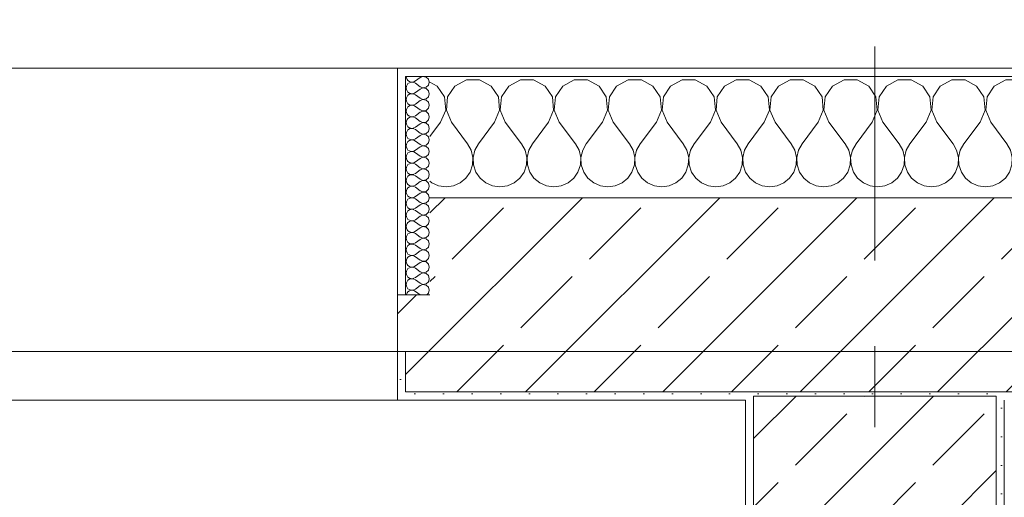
# Model space of a CAD drawing. Header units: metres. Extents: x -3.6 to 84.5, y -11 to 16.8.
# Tile 144 of 256: x 28.3 to 29.5, y 13.3 to 13.9. Entities that reach past the tile are written whole.
import ezdxf

# ---------------------------------------------------------------- set-up
doc = ezdxf.new("R2010")
doc.units = ezdxf.units.M
doc.header["$MEASUREMENT"] = 0
doc.linetypes.add('Strichlinie doppelt', pattern=[0.546806, 0.264583, -0.105833, 0.070556, -0.105833])
for name, color, linetype in [('451 - Universal.Achsen Raster', 7, 'Continuous'), ('604 - Struktur.Wand Aussen', 7, 'Continuous'), ('607 - Struktur.Stütze', 7, 'Continuous'), ('653 - Abdeckung.TB Verkofferung', 7, 'Continuous')]:
    doc.layers.add(name, color=color, linetype=linetype)
pattern_1 = [(45, (0, 0), (-0.0848528, 0.0848528), []), (45, (-0.04243, 0.04243), (-0.0848528, 0.0848528), [0.09, -0.03])]
pattern_2 = [(45, (0, 0), (-0.01767767, 0.01767767), [0, -0.025])]
pattern_3 = [(0, (0, 0), (0, 0.08660254), [0, -0.05]), (0, (0.025, 0.0433), (0, 0.08660254), [0, -0.05])]

# ---------------------------------------------------------------- blocks, each defined once
blk = doc.blocks.new('*X40')
at = {"layer": '604 - Struktur.Wand Aussen', "color": 7, "linetype": 'Continuous', "lineweight": 5}
for p, q in [((28.7891, 13.833), (28.78, 13.8379)), ((28.8252, 13.8407), (28.8109, 13.833)), ((28.8415, 13.8407), (28.8252, 13.8407)), ((28.8558, 13.833), (28.8415, 13.8407)), ((28.8919, 13.8407), (28.8776, 13.833)), ((28.9081, 13.8407), (28.8919, 13.8407)), ((28.9224, 13.833), (28.9081, 13.8407)), ((28.9585, 13.8407), (28.9442, 13.833)), ((28.9748, 13.8407), (28.9585, 13.8407)), ((28.9891, 13.833), (28.9748, 13.8407)), ((29.0252, 13.8407), (29.0109, 13.833)), ((29.0415, 13.8407), (29.0252, 13.8407)), ((29.0558, 13.833), (29.0415, 13.8407)), ((29.0919, 13.8407), (29.0776, 13.833)), ((29.1081, 13.8407), (29.0919, 13.8407)), ((29.1224, 13.833), (29.1081, 13.8407)), ((29.1585, 13.8407), (29.1442, 13.833)), ((29.1748, 13.8407), (29.1585, 13.8407)), ((29.1891, 13.833), (29.1748, 13.8407)), ((29.2252, 13.8407), (29.2109, 13.833)), ((29.2415, 13.8407), (29.2252, 13.8407)), ((29.2558, 13.833), (29.2415, 13.8407)), ((29.2919, 13.8407), (29.2776, 13.833)), ((29.3081, 13.8407), (29.2919, 13.8407)), ((29.3224, 13.833), (29.3081, 13.8407)), ((29.3585, 13.8407), (29.3442, 13.833)), ((29.3748, 13.8407), (29.3585, 13.8407)), ((29.3891, 13.833), (29.3748, 13.8407)), ((29.4252, 13.8407), (29.4109, 13.833)), ((29.4415, 13.8407), (29.4252, 13.8407)), ((29.4558, 13.833), (29.4415, 13.8407)), ((29.4919, 13.8407), (29.4776, 13.833)), ((29.5081, 13.8407), (29.4919, 13.8407)), ((29.5224, 13.833), (29.5081, 13.8407)), ((29.5585, 13.8407), (29.5442, 13.833)), ((29.5748, 13.8407), (29.5585, 13.8407)), ((29.5891, 13.833), (29.5748, 13.8407)), ((29.6252, 13.8407), (29.6109, 13.833)), ((29.6415, 13.8407), (29.6252, 13.8407)), ((29.6558, 13.833), (29.6415, 13.8407)), ((29.6919, 13.8407), (29.6776, 13.833)), ((29.7081, 13.8407), (29.6919, 13.8407)), ((29.7224, 13.833), (29.7081, 13.8407)), ((29.7585, 13.8407), (29.7442, 13.833)), ((29.7748, 13.8407), (29.7585, 13.8407)), ((29.7891, 13.833), (29.7748, 13.8407)), ((29.8252, 13.8407), (29.8109, 13.833)), ((29.8415, 13.8407), (29.8252, 13.8407)), ((29.8558, 13.833), (29.8415, 13.8407)), ((29.8919, 13.8407), (29.8776, 13.833)), ((29.9, 13.8407), (29.8919, 13.8407)), ((28.7981, 13.8195), (28.7891, 13.833)), ((28.8109, 13.833), (28.8019, 13.8195)), ((28.8648, 13.8195), (28.8558, 13.833)), ((28.8776, 13.833), (28.8686, 13.8195)), ((28.9314, 13.8195), (28.9224, 13.833)), ((28.9442, 13.833), (28.9352, 13.8195)), ((28.9981, 13.8195), (28.9891, 13.833)), ((29.0109, 13.833), (29.0019, 13.8195)), ((29.0648, 13.8195), (29.0558, 13.833)), ((29.0776, 13.833), (29.0686, 13.8195)), ((29.1314, 13.8195), (29.1224, 13.833)), ((29.1442, 13.833), (29.1352, 13.8195)), ((29.1981, 13.8195), (29.1891, 13.833)), ((29.2109, 13.833), (29.2019, 13.8195)), ((29.2648, 13.8195), (29.2558, 13.833)), ((29.2776, 13.833), (29.2686, 13.8195)), ((29.3314, 13.8195), (29.3224, 13.833)), ((29.3442, 13.833), (29.3352, 13.8195)), ((29.3981, 13.8195), (29.3891, 13.833)), ((29.4109, 13.833), (29.4019, 13.8195)), ((29.4648, 13.8195), (29.4558, 13.833)), ((29.4776, 13.833), (29.4686, 13.8195)), ((29.5314, 13.8195), (29.5224, 13.833)), ((29.5442, 13.833), (29.5352, 13.8195)), ((29.5981, 13.8195), (29.5891, 13.833)), ((29.6109, 13.833), (29.6019, 13.8195)), ((29.6648, 13.8195), (29.6558, 13.833)), ((29.6776, 13.833), (29.6686, 13.8195)), ((29.7314, 13.8195), (29.7224, 13.833)), ((29.7442, 13.833), (29.7352, 13.8195)), ((29.7981, 13.8195), (29.7891, 13.833)), ((29.8109, 13.833), (29.8019, 13.8195)), ((29.8648, 13.8195), (29.8558, 13.833)), ((29.8776, 13.833), (29.8686, 13.8195)), ((28.7996, 13.8033), (28.7981, 13.8195)), ((28.8019, 13.8195), (28.8004, 13.8033)), ((28.8663, 13.8033), (28.8648, 13.8195)), ((28.8686, 13.8195), (28.867, 13.8033)), ((28.933, 13.8033), (28.9314, 13.8195)), ((28.9352, 13.8195), (28.9337, 13.8033)), ((28.9996, 13.8033), (28.9981, 13.8195)), ((29.0019, 13.8195), (29.0004, 13.8033)), ((29.0663, 13.8033), (29.0648, 13.8195)), ((29.0686, 13.8195), (29.067, 13.8033)), ((29.133, 13.8033), (29.1314, 13.8195)), ((29.1352, 13.8195), (29.1337, 13.8033)), ((29.1996, 13.8033), (29.1981, 13.8195)), ((29.2019, 13.8195), (29.2004, 13.8033)), ((29.2663, 13.8033), (29.2648, 13.8195)), ((29.2686, 13.8195), (29.267, 13.8033)), ((29.333, 13.8033), (29.3314, 13.8195)), ((29.3352, 13.8195), (29.3337, 13.8033)), ((29.3996, 13.8033), (29.3981, 13.8195)), ((29.4019, 13.8195), (29.4004, 13.8033)), ((29.4663, 13.8033), (29.4648, 13.8195)), ((29.4686, 13.8195), (29.467, 13.8033)), ((29.533, 13.8033), (29.5314, 13.8195)), ((29.5352, 13.8195), (29.5337, 13.8033)), ((29.5996, 13.8033), (29.5981, 13.8195)), ((29.6019, 13.8195), (29.6004, 13.8033)), ((29.6663, 13.8033), (29.6648, 13.8195)), ((29.6686, 13.8195), (29.667, 13.8033)), ((29.733, 13.8033), (29.7314, 13.8195)), ((29.7352, 13.8195), (29.7337, 13.8033)), ((29.7996, 13.8033), (29.7981, 13.8195)), ((29.8019, 13.8195), (29.8004, 13.8033)), ((29.8663, 13.8033), (29.8648, 13.8195)), ((29.8686, 13.8195), (29.867, 13.8033)), ((28.7933, 13.7883), (28.7996, 13.8033)), ((28.8004, 13.8033), (28.8067, 13.7883)), ((28.86, 13.7883), (28.8663, 13.8033)), ((28.867, 13.8033), (28.8733, 13.7883)), ((28.9267, 13.7883), (28.933, 13.8033)), ((28.9337, 13.8033), (28.94, 13.7883)), ((28.9933, 13.7883), (28.9996, 13.8033)), ((29.0004, 13.8033), (29.0067, 13.7883)), ((29.06, 13.7883), (29.0663, 13.8033)), ((29.067, 13.8033), (29.0733, 13.7883)), ((29.1267, 13.7883), (29.133, 13.8033)), ((29.1337, 13.8033), (29.14, 13.7883)), ((29.1933, 13.7883), (29.1996, 13.8033)), ((29.2004, 13.8033), (29.2067, 13.7883)), ((29.26, 13.7883), (29.2663, 13.8033)), ((29.267, 13.8033), (29.2733, 13.7883)), ((29.3267, 13.7883), (29.333, 13.8033)), ((29.3337, 13.8033), (29.34, 13.7883)), ((29.3933, 13.7883), (29.3996, 13.8033)), ((29.4004, 13.8033), (29.4067, 13.7883)), ((29.46, 13.7883), (29.4663, 13.8033)), ((29.467, 13.8033), (29.4733, 13.7883)), ((29.5267, 13.7883), (29.533, 13.8033)), ((29.5337, 13.8033), (29.54, 13.7883)), ((29.5933, 13.7883), (29.5996, 13.8033)), ((29.6004, 13.8033), (29.6067, 13.7883)), ((29.66, 13.7883), (29.6663, 13.8033)), ((29.667, 13.8033), (29.6733, 13.7883)), ((29.7267, 13.7883), (29.733, 13.8033)), ((29.7337, 13.8033), (29.74, 13.7883)), ((29.7933, 13.7883), (29.7996, 13.8033)), ((29.8004, 13.8033), (29.8067, 13.7883)), ((29.86, 13.7883), (29.8663, 13.8033)), ((29.867, 13.8033), (29.8733, 13.7883)), ((28.7933, 13.7883), (28.78, 13.7706)), ((28.8067, 13.7883), (28.8267, 13.7617)), ((28.86, 13.7883), (28.84, 13.7617)), ((28.8733, 13.7883), (28.8933, 13.7617)), ((28.9267, 13.7883), (28.9067, 13.7617)), ((28.94, 13.7883), (28.96, 13.7617)), ((28.9933, 13.7883), (28.9733, 13.7617)), ((29.0067, 13.7883), (29.0267, 13.7617)), ((29.06, 13.7883), (29.04, 13.7617)), ((29.0733, 13.7883), (29.0933, 13.7617)), ((29.1267, 13.7883), (29.1067, 13.7617)), ((29.14, 13.7883), (29.16, 13.7617)), ((29.1933, 13.7883), (29.1733, 13.7617)), ((29.2067, 13.7883), (29.2267, 13.7617)), ((29.26, 13.7883), (29.24, 13.7617)), ((29.2733, 13.7883), (29.2933, 13.7617)), ((29.3267, 13.7883), (29.3067, 13.7617)), ((29.34, 13.7883), (29.36, 13.7617)), ((29.3933, 13.7883), (29.3733, 13.7617)), ((29.4067, 13.7883), (29.4267, 13.7617)), ((29.46, 13.7883), (29.44, 13.7617)), ((29.4733, 13.7883), (29.4933, 13.7617)), ((29.5267, 13.7883), (29.5067, 13.7617)), ((29.54, 13.7883), (29.56, 13.7617)), ((29.5933, 13.7883), (29.5733, 13.7617)), ((29.6067, 13.7883), (29.6267, 13.7617)), ((29.66, 13.7883), (29.64, 13.7617)), ((29.6733, 13.7883), (29.6933, 13.7617)), ((29.7267, 13.7883), (29.7067, 13.7617)), ((29.74, 13.7883), (29.76, 13.7617)), ((29.7933, 13.7883), (29.7733, 13.7617)), ((29.8067, 13.7883), (29.8267, 13.7617)), ((29.86, 13.7883), (29.84, 13.7617)), ((29.8733, 13.7883), (29.8933, 13.7617)), ((28.8311, 13.7536), (28.8267, 13.7617)), ((28.8332, 13.7447), (28.8311, 13.7536)), ((28.8355, 13.7536), (28.8335, 13.7447)), ((28.84, 13.7617), (28.8355, 13.7536)), ((28.8978, 13.7536), (28.8933, 13.7617)), ((28.8999, 13.7447), (28.8978, 13.7536)), ((28.9022, 13.7536), (28.9001, 13.7447)), ((28.9067, 13.7617), (28.9022, 13.7536)), ((28.9645, 13.7536), (28.96, 13.7617)), ((28.9665, 13.7447), (28.9645, 13.7536)), ((28.9689, 13.7536), (28.9668, 13.7447)), ((28.9733, 13.7617), (28.9689, 13.7536)), ((29.0311, 13.7536), (29.0267, 13.7617)), ((29.0332, 13.7447), (29.0311, 13.7536)), ((29.0355, 13.7536), (29.0335, 13.7447)), ((29.04, 13.7617), (29.0355, 13.7536)), ((29.0978, 13.7536), (29.0933, 13.7617)), ((29.0999, 13.7447), (29.0978, 13.7536)), ((29.1022, 13.7536), (29.1001, 13.7447)), ((29.1067, 13.7617), (29.1022, 13.7536)), ((29.1645, 13.7536), (29.16, 13.7617)), ((29.1665, 13.7447), (29.1645, 13.7536)), ((29.1689, 13.7536), (29.1668, 13.7447)), ((29.1733, 13.7617), (29.1689, 13.7536)), ((29.2311, 13.7536), (29.2267, 13.7617)), ((29.2332, 13.7447), (29.2311, 13.7536)), ((29.2355, 13.7536), (29.2335, 13.7447)), ((29.24, 13.7617), (29.2355, 13.7536)), ((29.2978, 13.7536), (29.2933, 13.7617)), ((29.2999, 13.7447), (29.2978, 13.7536)), ((29.3022, 13.7536), (29.3001, 13.7447)), ((29.3067, 13.7617), (29.3022, 13.7536)), ((29.3645, 13.7536), (29.36, 13.7617)), ((29.3665, 13.7447), (29.3645, 13.7536)), ((29.3689, 13.7536), (29.3668, 13.7447)), ((29.3733, 13.7617), (29.3689, 13.7536)), ((29.4311, 13.7536), (29.4267, 13.7617)), ((29.4332, 13.7447), (29.4311, 13.7536)), ((29.4355, 13.7536), (29.4335, 13.7447)), ((29.44, 13.7617), (29.4355, 13.7536)), ((29.4978, 13.7536), (29.4933, 13.7617)), ((29.4999, 13.7447), (29.4978, 13.7536)), ((29.5022, 13.7536), (29.5001, 13.7447)), ((29.5067, 13.7617), (29.5022, 13.7536)), ((29.5645, 13.7536), (29.56, 13.7617)), ((29.5665, 13.7447), (29.5645, 13.7536)), ((29.5689, 13.7536), (29.5668, 13.7447)), ((29.5733, 13.7617), (29.5689, 13.7536)), ((29.6311, 13.7536), (29.6267, 13.7617)), ((29.6332, 13.7447), (29.6311, 13.7536)), ((29.6355, 13.7536), (29.6335, 13.7447)), ((29.64, 13.7617), (29.6355, 13.7536)), ((29.6978, 13.7536), (29.6933, 13.7617)), ((29.6999, 13.7447), (29.6978, 13.7536)), ((29.7022, 13.7536), (29.7001, 13.7447)), ((29.7067, 13.7617), (29.7022, 13.7536)), ((29.7645, 13.7536), (29.76, 13.7617)), ((29.7665, 13.7447), (29.7645, 13.7536)), ((29.7689, 13.7536), (29.7668, 13.7447)), ((29.7733, 13.7617), (29.7689, 13.7536)), ((29.8311, 13.7536), (29.8267, 13.7617)), ((29.8332, 13.7447), (29.8311, 13.7536)), ((29.8355, 13.7536), (29.8335, 13.7447)), ((29.84, 13.7617), (29.8355, 13.7536)), ((29.8978, 13.7536), (29.8933, 13.7617)), ((29.8999, 13.7447), (29.8978, 13.7536)), ((28.8328, 13.7355), (28.8332, 13.7447)), ((28.8335, 13.7447), (28.8339, 13.7355)), ((28.8994, 13.7355), (28.8999, 13.7447)), ((28.9001, 13.7447), (28.9006, 13.7355)), ((28.9661, 13.7355), (28.9665, 13.7447)), ((28.9668, 13.7447), (28.9672, 13.7355)), ((29.0328, 13.7355), (29.0332, 13.7447)), ((29.0335, 13.7447), (29.0339, 13.7355)), ((29.0994, 13.7355), (29.0999, 13.7447)), ((29.1001, 13.7447), (29.1006, 13.7355)), ((29.1661, 13.7355), (29.1665, 13.7447)), ((29.1668, 13.7447), (29.1672, 13.7355)), ((29.2328, 13.7355), (29.2332, 13.7447)), ((29.2335, 13.7447), (29.2339, 13.7355)), ((29.2994, 13.7355), (29.2999, 13.7447)), ((29.3001, 13.7447), (29.3006, 13.7355)), ((29.3661, 13.7355), (29.3665, 13.7447)), ((29.3668, 13.7447), (29.3672, 13.7355)), ((29.4328, 13.7355), (29.4332, 13.7447)), ((29.4335, 13.7447), (29.4339, 13.7355)), ((29.4994, 13.7355), (29.4999, 13.7447)), ((29.5001, 13.7447), (29.5006, 13.7355)), ((29.5661, 13.7355), (29.5665, 13.7447)), ((29.5668, 13.7447), (29.5672, 13.7355)), ((29.6328, 13.7355), (29.6332, 13.7447)), ((29.6335, 13.7447), (29.6339, 13.7355)), ((29.6994, 13.7355), (29.6999, 13.7447)), ((29.7001, 13.7447), (29.7006, 13.7355)), ((29.7661, 13.7355), (29.7665, 13.7447)), ((29.7668, 13.7447), (29.7672, 13.7355)), ((29.8328, 13.7355), (29.8332, 13.7447)), ((29.8335, 13.7447), (29.8339, 13.7355)), ((29.8994, 13.7355), (29.8999, 13.7447)), ((28.8246, 13.7192), (28.8298, 13.7268)), ((28.8298, 13.7268), (28.8328, 13.7355)), ((28.8339, 13.7355), (28.8369, 13.7268)), ((28.8369, 13.7268), (28.8421, 13.7192)), ((28.8913, 13.7192), (28.8965, 13.7268)), ((28.8965, 13.7268), (28.8994, 13.7355)), ((28.9006, 13.7355), (28.9035, 13.7268)), ((28.9035, 13.7268), (28.9087, 13.7192)), ((28.9579, 13.7192), (28.9631, 13.7268)), ((28.9631, 13.7268), (28.9661, 13.7355)), ((28.9672, 13.7355), (28.9702, 13.7268)), ((28.9702, 13.7268), (28.9754, 13.7192)), ((29.0246, 13.7192), (29.0298, 13.7268)), ((29.0298, 13.7268), (29.0328, 13.7355)), ((29.0339, 13.7355), (29.0369, 13.7268)), ((29.0369, 13.7268), (29.0421, 13.7192)), ((29.0913, 13.7192), (29.0965, 13.7268)), ((29.0965, 13.7268), (29.0994, 13.7355)), ((29.1006, 13.7355), (29.1035, 13.7268)), ((29.1035, 13.7268), (29.1087, 13.7192)), ((29.1579, 13.7192), (29.1631, 13.7268)), ((29.1631, 13.7268), (29.1661, 13.7355)), ((29.1672, 13.7355), (29.1702, 13.7268)), ((29.1702, 13.7268), (29.1754, 13.7192)), ((29.2246, 13.7192), (29.2298, 13.7268)), ((29.2298, 13.7268), (29.2328, 13.7355)), ((29.2339, 13.7355), (29.2369, 13.7268)), ((29.2369, 13.7268), (29.2421, 13.7192)), ((29.2913, 13.7192), (29.2965, 13.7268)), ((29.2965, 13.7268), (29.2994, 13.7355)), ((29.3006, 13.7355), (29.3035, 13.7268)), ((29.3035, 13.7268), (29.3087, 13.7192)), ((29.3579, 13.7192), (29.3631, 13.7268)), ((29.3631, 13.7268), (29.3661, 13.7355)), ((29.3672, 13.7355), (29.3702, 13.7268)), ((29.3702, 13.7268), (29.3754, 13.7192)), ((29.4246, 13.7192), (29.4298, 13.7268)), ((29.4298, 13.7268), (29.4328, 13.7355)), ((29.4339, 13.7355), (29.4369, 13.7268)), ((29.4369, 13.7268), (29.4421, 13.7192)), ((29.4913, 13.7192), (29.4965, 13.7268)), ((29.4965, 13.7268), (29.4994, 13.7355)), ((29.5006, 13.7355), (29.5035, 13.7268)), ((29.5035, 13.7268), (29.5087, 13.7192)), ((29.5579, 13.7192), (29.5631, 13.7268)), ((29.5631, 13.7268), (29.5661, 13.7355)), ((29.5672, 13.7355), (29.5702, 13.7268)), ((29.5702, 13.7268), (29.5754, 13.7192)), ((29.6246, 13.7192), (29.6298, 13.7268)), ((29.6298, 13.7268), (29.6328, 13.7355)), ((29.6339, 13.7355), (29.6369, 13.7268)), ((29.6369, 13.7268), (29.6421, 13.7192)), ((29.6913, 13.7192), (29.6965, 13.7268)), ((29.6965, 13.7268), (29.6994, 13.7355)), ((29.7006, 13.7355), (29.7035, 13.7268)), ((29.7035, 13.7268), (29.7087, 13.7192)), ((29.7579, 13.7192), (29.7631, 13.7268)), ((29.7631, 13.7268), (29.7661, 13.7355)), ((29.7672, 13.7355), (29.7702, 13.7268)), ((29.7702, 13.7268), (29.7754, 13.7192)), ((29.8246, 13.7192), (29.8298, 13.7268)), ((29.8298, 13.7268), (29.8328, 13.7355)), ((29.8339, 13.7355), (29.8369, 13.7268)), ((29.8369, 13.7268), (29.8421, 13.7192)), ((29.8913, 13.7192), (29.8965, 13.7268)), ((29.8965, 13.7268), (29.8994, 13.7355)), ((28.78, 13.7154), (28.7825, 13.7133)), ((28.8175, 13.7133), (28.8246, 13.7192)), ((28.8421, 13.7192), (28.8491, 13.7133)), ((28.8842, 13.7133), (28.8913, 13.7192)), ((28.9087, 13.7192), (28.9158, 13.7133)), ((28.9509, 13.7133), (28.9579, 13.7192)), ((28.9754, 13.7192), (28.9825, 13.7133)), ((29.0175, 13.7133), (29.0246, 13.7192)), ((29.0421, 13.7192), (29.0491, 13.7133)), ((29.0842, 13.7133), (29.0913, 13.7192)), ((29.1087, 13.7192), (29.1158, 13.7133)), ((29.1509, 13.7133), (29.1579, 13.7192)), ((29.1754, 13.7192), (29.1825, 13.7133)), ((29.2175, 13.7133), (29.2246, 13.7192)), ((29.2421, 13.7192), (29.2491, 13.7133)), ((29.2842, 13.7133), (29.2913, 13.7192)), ((29.3087, 13.7192), (29.3158, 13.7133)), ((29.3509, 13.7133), (29.3579, 13.7192)), ((29.3754, 13.7192), (29.3825, 13.7133)), ((29.4175, 13.7133), (29.4246, 13.7192)), ((29.4421, 13.7192), (29.4491, 13.7133)), ((29.4842, 13.7133), (29.4913, 13.7192)), ((29.5087, 13.7192), (29.5158, 13.7133)), ((29.5509, 13.7133), (29.5579, 13.7192)), ((29.5754, 13.7192), (29.5825, 13.7133)), ((29.6175, 13.7133), (29.6246, 13.7192)), ((29.6421, 13.7192), (29.6491, 13.7133)), ((29.6842, 13.7133), (29.6913, 13.7192)), ((29.7087, 13.7192), (29.7158, 13.7133)), ((29.7509, 13.7133), (29.7579, 13.7192)), ((29.7754, 13.7192), (29.7825, 13.7133)), ((29.8175, 13.7133), (29.8246, 13.7192)), ((29.8421, 13.7192), (29.8491, 13.7133)), ((29.8842, 13.7133), (29.8913, 13.7192)), ((28.7825, 13.7133), (28.7909, 13.7096)), ((28.7909, 13.7096), (28.8, 13.7083)), ((28.8, 13.7083), (28.8091, 13.7096)), ((28.8091, 13.7096), (28.8175, 13.7133)), ((28.8491, 13.7133), (28.8576, 13.7096)), ((28.8576, 13.7096), (28.8667, 13.7083)), ((28.8667, 13.7083), (28.8758, 13.7096)), ((28.8758, 13.7096), (28.8842, 13.7133)), ((28.9158, 13.7133), (28.9242, 13.7096)), ((28.9242, 13.7096), (28.9333, 13.7083)), ((28.9333, 13.7083), (28.9424, 13.7096)), ((28.9424, 13.7096), (28.9509, 13.7133)), ((28.9825, 13.7133), (28.9909, 13.7096)), ((28.9909, 13.7096), (29, 13.7083)), ((29, 13.7083), (29.0091, 13.7096)), ((29.0091, 13.7096), (29.0175, 13.7133)), ((29.0491, 13.7133), (29.0576, 13.7096)), ((29.0576, 13.7096), (29.0667, 13.7083)), ((29.0667, 13.7083), (29.0758, 13.7096)), ((29.0758, 13.7096), (29.0842, 13.7133)), ((29.1158, 13.7133), (29.1242, 13.7096)), ((29.1242, 13.7096), (29.1333, 13.7083)), ((29.1333, 13.7083), (29.1424, 13.7096)), ((29.1424, 13.7096), (29.1509, 13.7133)), ((29.1825, 13.7133), (29.1909, 13.7096)), ((29.1909, 13.7096), (29.2, 13.7083)), ((29.2, 13.7083), (29.2091, 13.7096)), ((29.2091, 13.7096), (29.2175, 13.7133)), ((29.2491, 13.7133), (29.2576, 13.7096)), ((29.2576, 13.7096), (29.2667, 13.7083)), ((29.2667, 13.7083), (29.2758, 13.7096)), ((29.2758, 13.7096), (29.2842, 13.7133)), ((29.3158, 13.7133), (29.3242, 13.7096)), ((29.3242, 13.7096), (29.3333, 13.7083)), ((29.3333, 13.7083), (29.3424, 13.7096)), ((29.3424, 13.7096), (29.3509, 13.7133)), ((29.3825, 13.7133), (29.3909, 13.7096)), ((29.3909, 13.7096), (29.4, 13.7083)), ((29.4, 13.7083), (29.4091, 13.7096)), ((29.4091, 13.7096), (29.4175, 13.7133)), ((29.4491, 13.7133), (29.4576, 13.7096)), ((29.4576, 13.7096), (29.4667, 13.7083)), ((29.4667, 13.7083), (29.4758, 13.7096)), ((29.4758, 13.7096), (29.4842, 13.7133)), ((29.5158, 13.7133), (29.5242, 13.7096)), ((29.5242, 13.7096), (29.5333, 13.7083)), ((29.5333, 13.7083), (29.5424, 13.7096)), ((29.5424, 13.7096), (29.5509, 13.7133)), ((29.5825, 13.7133), (29.5909, 13.7096)), ((29.5909, 13.7096), (29.6, 13.7083)), ((29.6, 13.7083), (29.6091, 13.7096)), ((29.6091, 13.7096), (29.6175, 13.7133)), ((29.6491, 13.7133), (29.6576, 13.7096)), ((29.6576, 13.7096), (29.6667, 13.7083)), ((29.6667, 13.7083), (29.6758, 13.7096)), ((29.6758, 13.7096), (29.6842, 13.7133)), ((29.7158, 13.7133), (29.7242, 13.7096)), ((29.7242, 13.7096), (29.7333, 13.7083)), ((29.7333, 13.7083), (29.7424, 13.7096)), ((29.7424, 13.7096), (29.7509, 13.7133)), ((29.7825, 13.7133), (29.7909, 13.7096)), ((29.7909, 13.7096), (29.8, 13.7083)), ((29.8, 13.7083), (29.8091, 13.7096)), ((29.8091, 13.7096), (29.8175, 13.7133)), ((29.8491, 13.7133), (29.8576, 13.7096)), ((29.8576, 13.7096), (29.8667, 13.7083)), ((29.8667, 13.7083), (29.8758, 13.7096)), ((29.8758, 13.7096), (29.8842, 13.7133))]:
    blk.add_line(p, q, dxfattribs=at)
blk = doc.blocks.new('*X62')
at = {"layer": '604 - Struktur.Wand Aussen', "color": 7, "linetype": 'Continuous', "lineweight": 5}
for p, q in [((28.7507, 13.845), (28.751, 13.843)), ((28.751, 13.843), (28.7518, 13.8412)), ((28.7518, 13.8412), (28.753, 13.8397)), ((28.753, 13.836), (28.7518, 13.8345)), ((28.753, 13.8397), (28.7547, 13.8386)), ((28.7547, 13.8371), (28.753, 13.836)), ((28.7547, 13.8386), (28.7565, 13.838)), ((28.7565, 13.8377), (28.7547, 13.8371)), ((28.7565, 13.838), (28.7585, 13.8379)), ((28.7585, 13.8378), (28.7565, 13.8377)), ((28.7585, 13.8379), (28.7604, 13.8383)), ((28.7604, 13.8374), (28.7585, 13.8378)), ((28.7604, 13.8383), (28.7621, 13.8393)), ((28.7621, 13.8364), (28.7604, 13.8374)), ((28.7679, 13.8436), (28.7621, 13.8393)), ((28.7679, 13.8321), (28.7621, 13.8364)), ((28.7715, 13.845), (28.7679, 13.8436)), ((28.7753, 13.8442), (28.7715, 13.845)), ((28.7782, 13.8416), (28.7753, 13.8442)), ((28.7793, 13.8379), (28.7782, 13.8416)), ((28.7782, 13.8341), (28.7793, 13.8379)), ((28.751, 13.8327), (28.7507, 13.8307)), ((28.7507, 13.8307), (28.751, 13.8288)), ((28.7518, 13.8345), (28.751, 13.8327)), ((28.751, 13.8288), (28.7518, 13.827)), ((28.7518, 13.827), (28.753, 13.8254)), ((28.753, 13.8254), (28.7547, 13.8243)), ((28.7547, 13.8243), (28.7565, 13.8237)), ((28.7585, 13.8236), (28.7604, 13.824)), ((28.7604, 13.824), (28.7621, 13.825)), ((28.7679, 13.8293), (28.7621, 13.825)), ((28.7679, 13.8321), (28.7715, 13.8307)), ((28.7715, 13.8307), (28.7679, 13.8293)), ((28.7715, 13.8307), (28.7753, 13.8315)), ((28.7753, 13.83), (28.7715, 13.8307)), ((28.7753, 13.8315), (28.7782, 13.8341)), ((28.7782, 13.8273), (28.7753, 13.83)), ((28.7793, 13.8236), (28.7782, 13.8273)), ((28.751, 13.8184), (28.7507, 13.8164)), ((28.7507, 13.8164), (28.751, 13.8145)), ((28.7518, 13.8202), (28.751, 13.8184)), ((28.751, 13.8145), (28.7518, 13.8127)), ((28.753, 13.8217), (28.7518, 13.8202)), ((28.7518, 13.8127), (28.753, 13.8112)), ((28.7547, 13.8228), (28.753, 13.8217)), ((28.7565, 13.8234), (28.7547, 13.8228)), ((28.7565, 13.8237), (28.7585, 13.8236)), ((28.7585, 13.8235), (28.7565, 13.8234)), ((28.7604, 13.8231), (28.7585, 13.8235)), ((28.7621, 13.8221), (28.7604, 13.8231)), ((28.7679, 13.8179), (28.7621, 13.8221)), ((28.7679, 13.815), (28.7621, 13.8107)), ((28.7679, 13.8179), (28.7715, 13.8165)), ((28.7715, 13.8164), (28.7679, 13.815)), ((28.7715, 13.8165), (28.7753, 13.8172)), ((28.7753, 13.8157), (28.7715, 13.8164)), ((28.7753, 13.8172), (28.7782, 13.8198)), ((28.7782, 13.813), (28.7753, 13.8157)), ((28.7782, 13.8198), (28.7793, 13.8236)), ((28.7793, 13.8093), (28.7782, 13.813)), ((28.751, 13.8041), (28.7507, 13.8021)), ((28.7507, 13.8021), (28.751, 13.8002)), ((28.7518, 13.8059), (28.751, 13.8041)), ((28.751, 13.8002), (28.7518, 13.7984)), ((28.753, 13.8074), (28.7518, 13.8059)), ((28.753, 13.8112), (28.7547, 13.81)), ((28.7547, 13.8085), (28.753, 13.8074)), ((28.7547, 13.81), (28.7565, 13.8094)), ((28.7565, 13.8092), (28.7547, 13.8085)), ((28.7565, 13.8094), (28.7585, 13.8093)), ((28.7585, 13.8093), (28.7565, 13.8092)), ((28.7585, 13.8093), (28.7604, 13.8098)), ((28.7604, 13.8088), (28.7585, 13.8093)), ((28.7604, 13.8098), (28.7621, 13.8107)), ((28.7621, 13.8079), (28.7604, 13.8088)), ((28.7679, 13.8036), (28.7621, 13.8079)), ((28.7679, 13.8007), (28.7621, 13.7964)), ((28.7679, 13.8036), (28.7715, 13.8022)), ((28.7715, 13.8021), (28.7679, 13.8007)), ((28.7715, 13.8022), (28.7753, 13.8029)), ((28.7753, 13.8014), (28.7715, 13.8021)), ((28.7753, 13.8029), (28.7782, 13.8055)), ((28.7782, 13.7988), (28.7753, 13.8014)), ((28.7782, 13.8055), (28.7793, 13.8093)), ((28.751, 13.7898), (28.7507, 13.7879)), ((28.7507, 13.7879), (28.751, 13.7859)), ((28.7518, 13.7916), (28.751, 13.7898)), ((28.7518, 13.7984), (28.753, 13.7969)), ((28.753, 13.7931), (28.7518, 13.7916)), ((28.753, 13.7969), (28.7547, 13.7958)), ((28.7547, 13.7942), (28.753, 13.7931)), ((28.7547, 13.7958), (28.7565, 13.7951)), ((28.7565, 13.7949), (28.7547, 13.7942)), ((28.7565, 13.7951), (28.7585, 13.795)), ((28.7585, 13.795), (28.7565, 13.7949)), ((28.7585, 13.795), (28.7604, 13.7955)), ((28.7604, 13.7945), (28.7585, 13.795)), ((28.7604, 13.7955), (28.7621, 13.7964)), ((28.7621, 13.7936), (28.7604, 13.7945)), ((28.7679, 13.7893), (28.7621, 13.7936)), ((28.7679, 13.7893), (28.7715, 13.7879)), ((28.7715, 13.7878), (28.7679, 13.7864)), ((28.7715, 13.7879), (28.7753, 13.7886)), ((28.7753, 13.7871), (28.7715, 13.7878)), ((28.7753, 13.7886), (28.7782, 13.7912)), ((28.7793, 13.795), (28.7782, 13.7988)), ((28.7782, 13.7912), (28.7793, 13.795)), ((28.751, 13.7755), (28.7507, 13.7736)), ((28.751, 13.7859), (28.7518, 13.7841)), ((28.7518, 13.7773), (28.751, 13.7755)), ((28.7518, 13.7841), (28.753, 13.7826)), ((28.753, 13.7788), (28.7518, 13.7773)), ((28.753, 13.7826), (28.7547, 13.7815)), ((28.7547, 13.78), (28.753, 13.7788)), ((28.7547, 13.7815), (28.7565, 13.7808)), ((28.7565, 13.7806), (28.7547, 13.78)), ((28.7565, 13.7808), (28.7585, 13.7807)), ((28.7585, 13.7807), (28.7565, 13.7806)), ((28.7585, 13.7807), (28.7604, 13.7812)), ((28.7604, 13.7802), (28.7585, 13.7807)), ((28.7604, 13.7812), (28.7621, 13.7821)), ((28.7621, 13.7793), (28.7604, 13.7802)), ((28.7679, 13.7864), (28.7621, 13.7821)), ((28.7679, 13.775), (28.7621, 13.7793)), ((28.7782, 13.7845), (28.7753, 13.7871)), ((28.7753, 13.7743), (28.7782, 13.777)), ((28.7793, 13.7807), (28.7782, 13.7845)), ((28.7782, 13.777), (28.7793, 13.7807)), ((28.7507, 13.7736), (28.751, 13.7716)), ((28.751, 13.7716), (28.7518, 13.7698)), ((28.7518, 13.763), (28.751, 13.7612)), ((28.7518, 13.7698), (28.753, 13.7683)), ((28.753, 13.7646), (28.7518, 13.763)), ((28.753, 13.7683), (28.7547, 13.7672)), ((28.7547, 13.7657), (28.753, 13.7646)), ((28.7547, 13.7672), (28.7565, 13.7666)), ((28.7565, 13.7663), (28.7547, 13.7657)), ((28.7565, 13.7666), (28.7585, 13.7665)), ((28.7585, 13.7664), (28.7565, 13.7663)), ((28.7585, 13.7665), (28.7604, 13.7669)), ((28.7604, 13.766), (28.7585, 13.7664)), ((28.7604, 13.7669), (28.7621, 13.7679)), ((28.7621, 13.765), (28.7604, 13.766)), ((28.7679, 13.7721), (28.7621, 13.7679)), ((28.7679, 13.7607), (28.7621, 13.765)), ((28.7679, 13.775), (28.7715, 13.7736)), ((28.7715, 13.7735), (28.7679, 13.7721)), ((28.7715, 13.7736), (28.7753, 13.7743)), ((28.7753, 13.7728), (28.7715, 13.7735)), ((28.7782, 13.7702), (28.7753, 13.7728)), ((28.7793, 13.7664), (28.7782, 13.7702)), ((28.7782, 13.7627), (28.7793, 13.7664)), ((28.751, 13.7612), (28.7507, 13.7593)), ((28.7507, 13.7593), (28.751, 13.7573)), ((28.751, 13.7573), (28.7518, 13.7555)), ((28.7518, 13.7555), (28.753, 13.754)), ((28.753, 13.754), (28.7547, 13.7529)), ((28.7547, 13.7514), (28.753, 13.7503)), ((28.7547, 13.7529), (28.7565, 13.7523)), ((28.7565, 13.752), (28.7547, 13.7514)), ((28.7565, 13.7523), (28.7585, 13.7522)), ((28.7585, 13.7521), (28.7565, 13.752)), ((28.7585, 13.7522), (28.7604, 13.7526)), ((28.7604, 13.7517), (28.7585, 13.7521)), ((28.7604, 13.7526), (28.7621, 13.7536)), ((28.7621, 13.7507), (28.7604, 13.7517)), ((28.7679, 13.7579), (28.7621, 13.7536)), ((28.7679, 13.7464), (28.7621, 13.7507)), ((28.7679, 13.7607), (28.7715, 13.7593)), ((28.7715, 13.7593), (28.7679, 13.7579)), ((28.7715, 13.7593), (28.7753, 13.76)), ((28.7753, 13.7585), (28.7715, 13.7593)), ((28.7753, 13.76), (28.7782, 13.7627)), ((28.7782, 13.7559), (28.7753, 13.7585)), ((28.7793, 13.7521), (28.7782, 13.7559)), ((28.7782, 13.7484), (28.7793, 13.7521)), ((28.751, 13.747), (28.7507, 13.745)), ((28.7507, 13.745), (28.751, 13.743)), ((28.7518, 13.7488), (28.751, 13.747)), ((28.751, 13.743), (28.7518, 13.7412)), ((28.753, 13.7503), (28.7518, 13.7488)), ((28.7518, 13.7412), (28.753, 13.7397)), ((28.753, 13.7397), (28.7547, 13.7386)), ((28.7547, 13.7386), (28.7565, 13.738)), ((28.7604, 13.7383), (28.7621, 13.7393)), ((28.7679, 13.7436), (28.7621, 13.7393)), ((28.7679, 13.7464), (28.7715, 13.745)), ((28.7715, 13.745), (28.7679, 13.7436)), ((28.7715, 13.745), (28.7753, 13.7458)), ((28.7753, 13.7442), (28.7715, 13.745)), ((28.7753, 13.7458), (28.7782, 13.7484)), ((28.7782, 13.7416), (28.7753, 13.7442)), ((28.7793, 13.7379), (28.7782, 13.7416)), ((28.751, 13.7327), (28.7507, 13.7307)), ((28.7507, 13.7307), (28.751, 13.7288)), ((28.7518, 13.7345), (28.751, 13.7327)), ((28.751, 13.7288), (28.7518, 13.727)), ((28.753, 13.736), (28.7518, 13.7345)), ((28.7518, 13.727), (28.753, 13.7254)), ((28.7547, 13.7371), (28.753, 13.736)), ((28.7565, 13.7377), (28.7547, 13.7371)), ((28.7565, 13.738), (28.7585, 13.7379)), ((28.7585, 13.7378), (28.7565, 13.7377)), ((28.7585, 13.7379), (28.7604, 13.7383)), ((28.7604, 13.7374), (28.7585, 13.7378)), ((28.7621, 13.7364), (28.7604, 13.7374)), ((28.7679, 13.7321), (28.7621, 13.7364)), ((28.7679, 13.7293), (28.7621, 13.725)), ((28.7679, 13.7321), (28.7715, 13.7307)), ((28.7715, 13.7307), (28.7679, 13.7293)), ((28.7715, 13.7307), (28.7753, 13.7315)), ((28.7753, 13.73), (28.7715, 13.7307)), ((28.7753, 13.7315), (28.7782, 13.7341)), ((28.7782, 13.7273), (28.7753, 13.73)), ((28.7782, 13.7341), (28.7793, 13.7379)), ((28.7793, 13.7236), (28.7782, 13.7273)), ((28.751, 13.7184), (28.7507, 13.7164)), ((28.7507, 13.7164), (28.751, 13.7145)), ((28.7518, 13.7202), (28.751, 13.7184)), ((28.751, 13.7145), (28.7518, 13.7127)), ((28.753, 13.7217), (28.7518, 13.7202)), ((28.753, 13.7254), (28.7547, 13.7243)), ((28.7547, 13.7228), (28.753, 13.7217)), ((28.7547, 13.7243), (28.7565, 13.7237)), ((28.7565, 13.7234), (28.7547, 13.7228)), ((28.7565, 13.7237), (28.7585, 13.7236)), ((28.7585, 13.7235), (28.7565, 13.7234)), ((28.7585, 13.7236), (28.7604, 13.724)), ((28.7604, 13.7231), (28.7585, 13.7235)), ((28.7604, 13.724), (28.7621, 13.725)), ((28.7621, 13.7221), (28.7604, 13.7231)), ((28.7679, 13.7179), (28.7621, 13.7221)), ((28.7679, 13.715), (28.7621, 13.7107)), ((28.7679, 13.7179), (28.7715, 13.7165)), ((28.7715, 13.7164), (28.7679, 13.715)), ((28.7715, 13.7165), (28.7753, 13.7172)), ((28.7753, 13.7157), (28.7715, 13.7164)), ((28.7753, 13.7172), (28.7782, 13.7198)), ((28.7782, 13.713), (28.7753, 13.7157)), ((28.7782, 13.7198), (28.7793, 13.7236)), ((28.751, 13.7041), (28.7507, 13.7021)), ((28.7507, 13.7021), (28.751, 13.7002)), ((28.7518, 13.7059), (28.751, 13.7041)), ((28.7518, 13.7127), (28.753, 13.7112)), ((28.753, 13.7074), (28.7518, 13.7059)), ((28.753, 13.7112), (28.7547, 13.71)), ((28.7547, 13.7085), (28.753, 13.7074)), ((28.7547, 13.71), (28.7565, 13.7094)), ((28.7565, 13.7092), (28.7547, 13.7085)), ((28.7565, 13.7094), (28.7585, 13.7093)), ((28.7585, 13.7093), (28.7565, 13.7092)), ((28.7585, 13.7093), (28.7604, 13.7098)), ((28.7604, 13.7088), (28.7585, 13.7093)), ((28.7604, 13.7098), (28.7621, 13.7107)), ((28.7621, 13.7079), (28.7604, 13.7088)), ((28.7679, 13.7036), (28.7621, 13.7079)), ((28.7679, 13.7036), (28.7715, 13.7022)), ((28.7715, 13.7021), (28.7679, 13.7007)), ((28.7715, 13.7022), (28.7753, 13.7029)), ((28.7753, 13.7014), (28.7715, 13.7021)), ((28.7753, 13.7029), (28.7782, 13.7055)), ((28.7793, 13.7093), (28.7782, 13.713)), ((28.7782, 13.7055), (28.7793, 13.7093)), ((28.751, 13.7002), (28.7518, 13.6984)), ((28.7518, 13.6916), (28.751, 13.6898)), ((28.7518, 13.6984), (28.753, 13.6969)), ((28.753, 13.6931), (28.7518, 13.6916)), ((28.753, 13.6969), (28.7547, 13.6958)), ((28.7547, 13.6942), (28.753, 13.6931)), ((28.7547, 13.6958), (28.7565, 13.6951)), ((28.7565, 13.6949), (28.7547, 13.6942)), ((28.7565, 13.6951), (28.7585, 13.695)), ((28.7585, 13.695), (28.7565, 13.6949)), ((28.7585, 13.695), (28.7604, 13.6955)), ((28.7604, 13.6945), (28.7585, 13.695)), ((28.7604, 13.6955), (28.7621, 13.6964)), ((28.7621, 13.6936), (28.7604, 13.6945)), ((28.7679, 13.7007), (28.7621, 13.6964)), ((28.7679, 13.6893), (28.7621, 13.6936)), ((28.7782, 13.6988), (28.7753, 13.7014)), ((28.7753, 13.6886), (28.7782, 13.6912)), ((28.7793, 13.695), (28.7782, 13.6988)), ((28.7782, 13.6912), (28.7793, 13.695)), ((28.751, 13.6898), (28.7507, 13.6879)), ((28.7507, 13.6879), (28.751, 13.6859)), ((28.751, 13.6859), (28.7518, 13.6841)), ((28.7518, 13.6841), (28.753, 13.6826)), ((28.753, 13.6788), (28.7518, 13.6773)), ((28.753, 13.6826), (28.7547, 13.6815)), ((28.7547, 13.68), (28.753, 13.6788)), ((28.7547, 13.6815), (28.7565, 13.6808)), ((28.7565, 13.6806), (28.7547, 13.68)), ((28.7565, 13.6808), (28.7585, 13.6807)), ((28.7585, 13.6807), (28.7565, 13.6806)), ((28.7585, 13.6807), (28.7604, 13.6812)), ((28.7604, 13.6802), (28.7585, 13.6807)), ((28.7604, 13.6812), (28.7621, 13.6821)), ((28.7621, 13.6793), (28.7604, 13.6802)), ((28.7679, 13.6864), (28.7621, 13.6821)), ((28.7679, 13.675), (28.7621, 13.6793)), ((28.7679, 13.6893), (28.7715, 13.6879)), ((28.7715, 13.6878), (28.7679, 13.6864)), ((28.7715, 13.6879), (28.7753, 13.6886)), ((28.7753, 13.6871), (28.7715, 13.6878)), ((28.7782, 13.6845), (28.7753, 13.6871)), ((28.7793, 13.6807), (28.7782, 13.6845)), ((28.7782, 13.677), (28.7793, 13.6807)), ((28.751, 13.6755), (28.7507, 13.6736)), ((28.7507, 13.6736), (28.751, 13.6716)), ((28.7518, 13.6773), (28.751, 13.6755)), ((28.751, 13.6716), (28.7518, 13.6698)), ((28.7518, 13.6698), (28.753, 13.6683)), ((28.753, 13.6683), (28.7547, 13.6672)), ((28.7547, 13.6657), (28.753, 13.6646)), ((28.7547, 13.6672), (28.7565, 13.6666)), ((28.7565, 13.6663), (28.7547, 13.6657)), ((28.7565, 13.6666), (28.7585, 13.6665)), ((28.7585, 13.6664), (28.7565, 13.6663)), ((28.7585, 13.6665), (28.7604, 13.6669)), ((28.7604, 13.666), (28.7585, 13.6664)), ((28.7604, 13.6669), (28.7621, 13.6679)), ((28.7621, 13.665), (28.7604, 13.666)), ((28.7679, 13.6721), (28.7621, 13.6679)), ((28.7679, 13.675), (28.7715, 13.6736)), ((28.7715, 13.6735), (28.7679, 13.6721)), ((28.7715, 13.6736), (28.7753, 13.6743)), ((28.7753, 13.6728), (28.7715, 13.6735)), ((28.7753, 13.6743), (28.7782, 13.677)), ((28.7782, 13.6702), (28.7753, 13.6728)), ((28.7793, 13.6664), (28.7782, 13.6702)), ((28.7782, 13.6627), (28.7793, 13.6664)), ((28.751, 13.6612), (28.7507, 13.6593)), ((28.7507, 13.6593), (28.751, 13.6573)), ((28.7518, 13.663), (28.751, 13.6612)), ((28.751, 13.6573), (28.7518, 13.6555)), ((28.753, 13.6646), (28.7518, 13.663)), ((28.7518, 13.6555), (28.753, 13.654)), ((28.753, 13.654), (28.7547, 13.6529)), ((28.7604, 13.6526), (28.7621, 13.6536)), ((28.7679, 13.6607), (28.7621, 13.665)), ((28.7679, 13.6579), (28.7621, 13.6536)), ((28.7679, 13.6607), (28.7715, 13.6593)), ((28.7715, 13.6593), (28.7679, 13.6579)), ((28.7715, 13.6593), (28.7753, 13.66)), ((28.7753, 13.6585), (28.7715, 13.6593)), ((28.7753, 13.66), (28.7782, 13.6627)), ((28.7782, 13.6559), (28.7753, 13.6585)), ((28.7793, 13.6521), (28.7782, 13.6559)), ((28.751, 13.647), (28.7507, 13.645)), ((28.7507, 13.645), (28.751, 13.643)), ((28.7518, 13.6488), (28.751, 13.647)), ((28.751, 13.643), (28.7518, 13.6412)), ((28.753, 13.6503), (28.7518, 13.6488)), ((28.7518, 13.6412), (28.753, 13.6397)), ((28.7547, 13.6514), (28.753, 13.6503)), ((28.7547, 13.6529), (28.7565, 13.6523)), ((28.7565, 13.652), (28.7547, 13.6514)), ((28.7565, 13.6523), (28.7585, 13.6522)), ((28.7585, 13.6521), (28.7565, 13.652)), ((28.7585, 13.6522), (28.7604, 13.6526)), ((28.7604, 13.6517), (28.7585, 13.6521)), ((28.7621, 13.6507), (28.7604, 13.6517)), ((28.7679, 13.6464), (28.7621, 13.6507)), ((28.7679, 13.6436), (28.7621, 13.6393)), ((28.7679, 13.6464), (28.7715, 13.645)), ((28.7715, 13.645), (28.7679, 13.6436)), ((28.7715, 13.645), (28.7753, 13.6458)), ((28.7753, 13.6442), (28.7715, 13.645)), ((28.7753, 13.6458), (28.7782, 13.6484)), ((28.7782, 13.6416), (28.7753, 13.6442)), ((28.7782, 13.6484), (28.7793, 13.6521)), ((28.7793, 13.6379), (28.7782, 13.6416)), ((28.751, 13.6327), (28.7507, 13.6307)), ((28.7507, 13.6307), (28.751, 13.6288)), ((28.7518, 13.6345), (28.751, 13.6327)), ((28.753, 13.636), (28.7518, 13.6345)), ((28.753, 13.6397), (28.7547, 13.6386)), ((28.7547, 13.6371), (28.753, 13.636)), ((28.7547, 13.6386), (28.7565, 13.638)), ((28.7565, 13.6377), (28.7547, 13.6371)), ((28.7565, 13.638), (28.7585, 13.6379)), ((28.7585, 13.6378), (28.7565, 13.6377)), ((28.7585, 13.6379), (28.7604, 13.6383)), ((28.7604, 13.6374), (28.7585, 13.6378)), ((28.7604, 13.6383), (28.7621, 13.6393)), ((28.7621, 13.6364), (28.7604, 13.6374)), ((28.7679, 13.6321), (28.7621, 13.6364)), ((28.7679, 13.6293), (28.7621, 13.625)), ((28.7679, 13.6321), (28.7715, 13.6307)), ((28.7715, 13.6307), (28.7679, 13.6293)), ((28.7715, 13.6307), (28.7753, 13.6315)), ((28.7753, 13.63), (28.7715, 13.6307)), ((28.7753, 13.6315), (28.7782, 13.6341)), ((28.7782, 13.6273), (28.7753, 13.63)), ((28.7782, 13.6341), (28.7793, 13.6379)), ((28.751, 13.6184), (28.7507, 13.6164)), ((28.751, 13.6288), (28.7518, 13.627)), ((28.7518, 13.6202), (28.751, 13.6184)), ((28.7518, 13.627), (28.753, 13.6254)), ((28.753, 13.6217), (28.7518, 13.6202)), ((28.753, 13.6254), (28.7547, 13.6243)), ((28.7547, 13.6228), (28.753, 13.6217)), ((28.7547, 13.6243), (28.7565, 13.6237)), ((28.7565, 13.6234), (28.7547, 13.6228)), ((28.7565, 13.6237), (28.7585, 13.6236)), ((28.7585, 13.6235), (28.7565, 13.6234)), ((28.7585, 13.6236), (28.7604, 13.624)), ((28.7604, 13.6231), (28.7585, 13.6235)), ((28.7604, 13.624), (28.7621, 13.625)), ((28.7621, 13.6221), (28.7604, 13.6231)), ((28.7679, 13.6179), (28.7621, 13.6221)), ((28.7679, 13.6179), (28.7715, 13.6165)), ((28.7715, 13.6165), (28.7753, 13.6172)), ((28.7753, 13.6172), (28.7782, 13.6198)), ((28.7793, 13.6236), (28.7782, 13.6273)), ((28.7782, 13.6198), (28.7793, 13.6236)), ((28.7507, 13.6164), (28.751, 13.6145)), ((28.751, 13.6145), (28.7518, 13.6127)), ((28.7518, 13.6059), (28.751, 13.6041)), ((28.7518, 13.6127), (28.753, 13.6112)), ((28.753, 13.6074), (28.7518, 13.6059)), ((28.753, 13.6112), (28.7547, 13.61)), ((28.7547, 13.6085), (28.753, 13.6074)), ((28.7547, 13.61), (28.7565, 13.6094)), ((28.7565, 13.6092), (28.7547, 13.6085)), ((28.7565, 13.6094), (28.7585, 13.6093)), ((28.7585, 13.6093), (28.7565, 13.6092)), ((28.7585, 13.6093), (28.7604, 13.6098)), ((28.7604, 13.6088), (28.7585, 13.6093)), ((28.7604, 13.6098), (28.7621, 13.6107)), ((28.7621, 13.6079), (28.7604, 13.6088)), ((28.7679, 13.615), (28.7621, 13.6107)), ((28.7679, 13.6036), (28.7621, 13.6079)), ((28.7715, 13.6164), (28.7679, 13.615)), ((28.7753, 13.6157), (28.7715, 13.6164)), ((28.7782, 13.613), (28.7753, 13.6157)), ((28.7753, 13.6029), (28.7782, 13.6055)), ((28.7793, 13.6093), (28.7782, 13.613)), ((28.7782, 13.6055), (28.7793, 13.6093)), ((28.751, 13.6041), (28.7507, 13.6021)), ((28.7507, 13.6021), (28.751, 13.6002)), ((28.751, 13.6002), (28.7518, 13.5984)), ((28.7518, 13.5984), (28.753, 13.5969)), ((28.753, 13.5931), (28.7518, 13.5916)), ((28.753, 13.5969), (28.7547, 13.5958)), ((28.7547, 13.5942), (28.753, 13.5931)), ((28.7547, 13.5958), (28.7565, 13.5951)), ((28.7565, 13.5949), (28.7547, 13.5942)), ((28.7565, 13.5951), (28.7585, 13.595)), ((28.7585, 13.595), (28.7565, 13.5949)), ((28.7585, 13.595), (28.7604, 13.5955)), ((28.7604, 13.5945), (28.7585, 13.595)), ((28.7604, 13.5955), (28.7621, 13.5964)), ((28.7621, 13.5936), (28.7604, 13.5945)), ((28.7679, 13.6007), (28.7621, 13.5964)), ((28.7679, 13.5893), (28.7621, 13.5936)), ((28.7679, 13.6036), (28.7715, 13.6022)), ((28.7715, 13.6021), (28.7679, 13.6007)), ((28.7715, 13.6022), (28.7753, 13.6029)), ((28.7753, 13.6014), (28.7715, 13.6021)), ((28.7782, 13.5988), (28.7753, 13.6014)), ((28.7793, 13.595), (28.7782, 13.5988)), ((28.7782, 13.5912), (28.7793, 13.595)), ((28.751, 13.5898), (28.7507, 13.5879)), ((28.7507, 13.5879), (28.751, 13.5859)), ((28.7518, 13.5916), (28.751, 13.5898)), ((28.751, 13.5859), (28.7518, 13.5841)), ((28.7518, 13.5841), (28.753, 13.5826)), ((28.753, 13.5826), (28.7547, 13.5815)), ((28.7547, 13.5815), (28.7565, 13.5808)), ((28.7565, 13.5806), (28.7547, 13.58)), ((28.7565, 13.5808), (28.7585, 13.5807)), ((28.7585, 13.5807), (28.7565, 13.5806)), ((28.7585, 13.5807), (28.7604, 13.5812)), ((28.7604, 13.5802), (28.7585, 13.5807)), ((28.7604, 13.5812), (28.7621, 13.5821)), ((28.7679, 13.5864), (28.7621, 13.5821)), ((28.7679, 13.5893), (28.7715, 13.5879)), ((28.7715, 13.5878), (28.7679, 13.5864)), ((28.7715, 13.5879), (28.7753, 13.5886)), ((28.7753, 13.5871), (28.7715, 13.5878)), ((28.7753, 13.5886), (28.7782, 13.5912)), ((28.7782, 13.5845), (28.7753, 13.5871)), ((28.7793, 13.5807), (28.7782, 13.5845)), ((28.7782, 13.577), (28.7793, 13.5807)), ((28.751, 13.5755), (28.7509, 13.575)), ((28.7518, 13.5773), (28.751, 13.5755)), ((28.753, 13.5788), (28.7518, 13.5773)), ((28.7547, 13.58), (28.753, 13.5788)), ((28.7621, 13.5793), (28.7604, 13.5802)), ((28.7679, 13.575), (28.7621, 13.5793)), ((28.7761, 13.575), (28.7782, 13.577))]:
    blk.add_line(p, q, dxfattribs=at)

msp = doc.modelspace()

# ---------------------------------------------------------------- hatches: boundary and pattern name
at = {"layer": '604 - Struktur.Wand Aussen', "linetype": 'Continuous', "lineweight": 0, "true_color": 0x000000}
h = msp.add_hatch(dxfattribs=at)
h.set_pattern_fill('Verputz_0001', color=18, style=0, pattern_type=2)
h.set_pattern_definition(pattern_3)
h.paths.add_polyline_path([(28.75, 13.855), (28.74, 13.855), (28.74, 13.575), (28.75, 13.575)])
h = msp.add_hatch(dxfattribs=at)
h.set_pattern_fill('Verputz_0001', color=18, style=0, pattern_type=2)
h.set_pattern_definition(pattern_3)
h.paths.add_polyline_path([(28.75, 13.855), (28.75, 13.845), (29.93, 13.845), (29.93, 13.855)])
h = msp.add_hatch(dxfattribs=at)
h.set_pattern_fill('Beton__Stahlbeton_0001', color=18, style=0, pattern_type=2)
h.set_pattern_definition(pattern_1)
h.paths.add_polyline_path([(28.74, 13.505), (28.75, 13.505), (28.75, 13.455), (29.93, 13.455), (29.93, 13.505), (29.94, 13.505), (29.94, 13.575), (29.93, 13.575), (29.9, 13.575), (29.9, 13.695), (28.78, 13.695), (28.78, 13.575), (28.75, 13.575), (28.74, 13.575)])
h = msp.add_hatch(dxfattribs=at)
h.set_pattern_fill('Gips_0001', color=18, style=0, pattern_type=2)
h.set_pattern_definition(pattern_2)
h.paths.add_polyline_path([(28.75, 13.445), (28.75, 13.505), (28.74, 13.505), (28.74, 13.445)])
h = msp.add_hatch(dxfattribs=at)
h.set_pattern_fill('Gips_0001', color=18, style=0, pattern_type=2)
h.set_pattern_definition(pattern_2)
h.paths.add_polyline_path([(28.75, 13.445), (29.17, 13.445), (29.17, 13.455), (28.75, 13.455)])
h = msp.add_hatch(dxfattribs=at)
h.set_pattern_fill('Gips_0001', color=18, style=0, pattern_type=2)
h.set_pattern_definition(pattern_2)
h.paths.add_polyline_path([(29.49, 13.445), (29.93, 13.445), (29.93, 13.455), (29.49, 13.455)])
at = {"layer": '607 - Struktur.Stütze', "linetype": 'Continuous', "lineweight": 0, "true_color": 0x000000}
h = msp.add_hatch(dxfattribs=at)
h.set_pattern_fill('Gips_0001', color=18, style=0, pattern_type=2)
h.set_pattern_definition(pattern_2)
h.paths.add_polyline_path([(29.17, 13.445), (29.18, 13.445), (29.18, 13.45), (29.48, 13.45), (29.48, 13.445), (29.49, 13.445), (29.49, 13.455), (29.17, 13.455)])
h = msp.add_hatch(dxfattribs=at)
h.set_pattern_fill('Beton__Stahlbeton_0001', color=18, style=0, pattern_type=2)
h.set_pattern_definition(pattern_1)
h.paths.add_polyline_path([(29.18, 13), (29.48, 13), (29.48, 13.45), (29.18, 13.45)])
h = msp.add_hatch(dxfattribs=at)
h.set_pattern_fill('Gips_0001', color=18, style=0, pattern_type=2)
h.set_pattern_definition(pattern_2)
h.paths.add_polyline_path([(29.17, 13.445), (29.17, 12.99), (29.255, 12.99), (29.255, 13), (29.18, 13), (29.18, 13.445)])
h = msp.add_hatch(dxfattribs=at)
h.set_pattern_fill('Gips_0001', color=18, style=0, pattern_type=2)
h.set_pattern_definition(pattern_2)
h.paths.add_polyline_path([(29.48, 13), (29.3875, 13), (29.3875, 12.99), (29.49, 12.99), (29.49, 13.445), (29.48, 13.445)])

# ---------------------------------------------------------------- linework, layer by layer
at = {"layer": '451 - Universal.Achsen Raster', "color": 160, "linetype": 'Strichlinie doppelt', "lineweight": 9, "true_color": 0x3232ff}
msp.add_line((29.33, -10.585), (29.33, 16.355), dxfattribs=at)
at = {"layer": '604 - Struktur.Wand Aussen', "color": 7, "linetype": 'Continuous', "lineweight": 13}
for p, q in [((28.74, 13.855), (26.34, 13.855)), ((29.9, 13.695), (28.78, 13.695)), ((28.74, 13.575), (28.74, 13.505)), ((28.75, 13.455), (28.75, 13.505)), ((28.75, 13.455), (29.93, 13.455)), ((26.34, 13.445), (28.74, 13.445))]:
    msp.add_line(p, q, dxfattribs=at)
at = {"layer": '604 - Struktur.Wand Aussen', "color": 7, "linetype": 'Continuous', "lineweight": 5}
for p, q in [((28.74, 13.855), (28.74, 13.845)), ((28.75, 13.855), (28.74, 13.855)), ((28.74, 13.845), (28.74, 13.705)), ((28.78, 13.845), (28.75, 13.845)), ((28.75, 13.575), (28.75, 13.845)), ((28.75, 13.845), (28.75, 13.575)), ((29.9, 13.845), (28.78, 13.845)), ((28.74, 13.705), (28.74, 13.695)), ((28.74, 13.695), (28.74, 13.575)), ((28.75, 13.575), (28.74, 13.575)), ((28.78, 13.575), (28.75, 13.575)), ((28.74, 13.505), (28.74, 13.455)), ((28.75, 13.505), (28.74, 13.505)), ((28.74, 13.455), (28.74, 13.445)), ((28.75, 13.445), (28.74, 13.445))]:
    msp.add_line(p, q, dxfattribs=at)
at = {"layer": '604 - Struktur.Wand Aussen', "color": 7, "linetype": 'Continuous', "lineweight": 5, "flags": 128}
for points in [[(29.93, 13.855), (28.75, 13.855)], [(28.75, 13.445), (29.17, 13.445)]]:
    msp.add_lwpolyline(points, dxfattribs=at)
at = {"layer": '607 - Struktur.Stütze', "color": 7, "linetype": 'Continuous', "lineweight": 13, "flags": 128}
msp.add_lwpolyline([(29.18, 13), (29.48, 13), (29.48, 13.45), (29.18, 13.45)], close=True, dxfattribs=at)
at = {"layer": '607 - Struktur.Stütze', "color": 7, "linetype": 'Continuous', "lineweight": 5, "flags": 128}
for points in [[(29.17, 13.445), (29.17, 12.99), (29.255, 12.99)], [(29.3875, 12.99), (29.49, 12.99), (29.49, 13.445)]]:
    msp.add_lwpolyline(points, dxfattribs=at)
at = {"layer": '653 - Abdeckung.TB Verkofferung', "color": 7, "linetype": 'Continuous', "lineweight": 9}
msp.add_line((25.89, 13.505), (47.26, 13.505), dxfattribs=at)

# ---------------------------------------------------------------- block references
at = {"layer": '604 - Struktur.Wand Aussen', "color": 7, "lineweight": 18}
for name in ['*X62', '*X40']:
    msp.add_blockref(name, (0, 0), dxfattribs=at)

doc.saveas('drawing.dxf')
